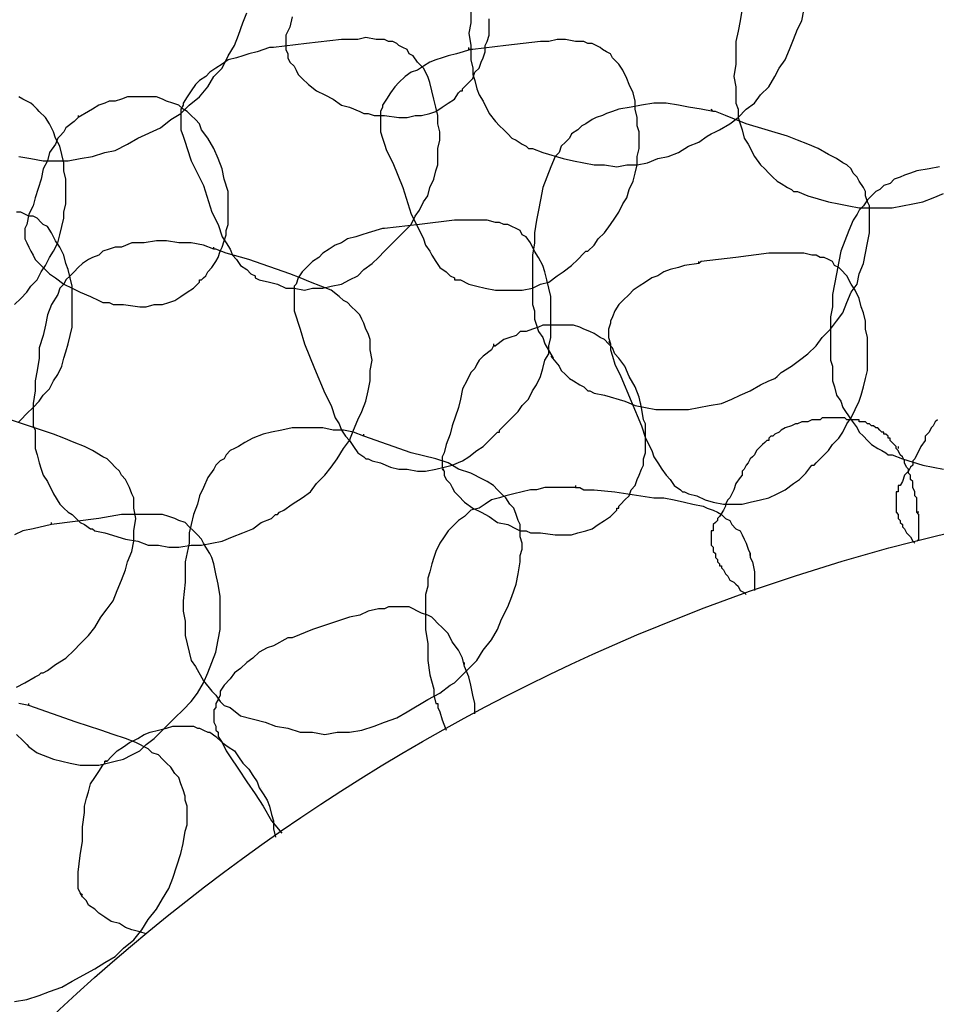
# Model space of a CAD drawing. Header units: millimetres. Extents: x 14 to 424, y 0 to 287.
# Tile 25 of 104: x 85 to 104, y 224 to 244. Entities that reach past the tile are written whole.
import ezdxf

# ---------------------------------------------------------------- set-up
doc = ezdxf.new("R2010")
doc.units = ezdxf.units.MM
doc.layers.add('PDF _0', color=7, linetype='Continuous')

msp = doc.modelspace()

# ---------------------------------------------------------------- linework, layer by layer
at = {"layer": 'PDF _0', "lineweight": 25}
for points in [[(94.593, 244.521), (94.593, 244.272), (94.551, 244.064), (94.593, 243.815), (94.593, 243.732), (94.593, 243.69), (94.593, 243.649), (94.593, 243.524), (94.634, 243.358), (94.634, 243.233), (94.676, 243.108), (94.718, 242.942), (94.759, 242.818), (94.842, 242.693), (94.967, 242.444), (95.091, 242.278), (95.175, 242.195), (95.258, 242.111), (95.341, 242.028), (95.424, 241.945), (95.507, 241.904), (95.632, 241.821), (95.715, 241.779), (95.756, 241.738), (95.839, 241.738), (96.047, 241.654), (96.462, 241.53), (96.67, 241.488), (96.878, 241.447), (97.086, 241.405), (97.293, 241.405), (97.542, 241.364), (97.75, 241.405), (97.958, 241.405), (98.166, 241.447), (98.373, 241.53), (98.581, 241.571), (98.789, 241.654), (98.996, 241.779), (99.204, 241.862), (99.37, 241.987), (99.453, 242.028), (99.537, 242.07), (99.62, 242.111), (99.827, 242.236), (99.994, 242.361), (100.16, 242.527), (100.326, 242.651), (100.45, 242.818), (100.617, 242.984), (100.741, 243.192), (100.824, 243.358), (100.949, 243.524), (101.032, 243.732), (101.115, 243.939), (101.198, 244.147), (101.281, 244.313), (101.323, 244.521)], [(100.077, 244.562), (100.035, 244.313), (99.994, 244.105), (99.952, 243.898), (99.952, 243.649), (99.952, 243.441), (99.91, 243.192), (99.952, 242.984), (99.952, 242.859), (99.952, 242.818), (99.952, 242.651), (99.994, 242.527), (99.994, 242.361), (100.035, 242.236), (100.077, 242.111), (100.118, 241.945), (100.201, 241.821), (100.326, 241.571), (100.45, 241.405), (100.534, 241.322), (100.617, 241.239), (100.7, 241.156), (100.783, 241.073), (100.866, 241.031), (100.991, 240.948), (101.074, 240.907), (101.115, 240.865), (101.198, 240.865), (101.406, 240.782), (101.821, 240.657), (102.029, 240.616), (102.237, 240.574), (102.445, 240.533), (102.652, 240.533), (102.902, 240.533), (103.109, 240.533), (103.317, 240.574), (103.525, 240.616), (103.732, 240.657), (103.94, 240.741), (104.148, 240.824)], [(85.454, 241.571), (85.703, 241.53), (85.952, 241.488), (86.201, 241.488), (86.451, 241.488), (86.7, 241.53), (86.949, 241.571), (87.198, 241.654), (87.406, 241.696), (87.655, 241.821), (87.863, 241.945), (88.32, 242.153), (88.528, 242.319), (88.735, 242.444), (88.819, 242.527), (88.902, 242.61), (89.109, 242.776), (89.275, 242.984), (89.4, 243.192), (89.566, 243.358), (89.691, 243.607), (89.816, 243.815), (89.899, 244.022), (89.982, 244.272), (90.065, 244.479)], [(90.979, 244.396), (90.937, 244.189), (90.854, 244.022), (90.854, 243.939), (90.854, 243.815), (90.854, 243.732), (90.896, 243.649), (90.896, 243.565), (90.937, 243.482), (91.02, 243.399), (91.062, 243.316), (91.103, 243.233), (91.186, 243.15), (91.311, 243.025), (91.477, 242.901), (91.643, 242.818), (91.81, 242.735), (91.976, 242.61), (92.142, 242.568), (92.35, 242.485), (92.433, 242.444), (92.516, 242.444), (92.64, 242.402), (92.682, 242.402), (92.724, 242.402), (92.765, 242.402), (92.848, 242.402), (93.139, 242.361), (93.305, 242.361), (93.471, 242.402), (93.596, 242.402), (93.762, 242.444), (93.887, 242.485), (94.011, 242.568), (94.136, 242.651), (94.261, 242.735), (94.344, 242.859), (94.385, 242.901), (94.427, 242.901), (94.427, 242.942), (94.468, 242.984), (94.551, 243.067), (94.634, 243.15), (94.676, 243.275), (94.759, 243.358), (94.801, 243.482), (94.842, 243.565), (94.884, 243.69), (94.884, 243.815), (94.925, 243.898), (94.967, 244.022), (94.967, 244.147), (94.967, 244.23), (94.967, 244.355)], [(94.593, 243.732), (94.302, 243.649), (94.136, 243.607), (94.011, 243.565), (93.887, 243.524), (93.762, 243.482), (93.637, 243.399), (93.513, 243.316), (93.388, 243.275), (93.264, 243.192), (93.139, 243.067), (93.056, 242.984), (92.973, 242.859), (92.89, 242.735), (92.807, 242.61), (92.807, 242.568), (92.765, 242.485), (92.765, 242.361), (92.765, 242.236), (92.765, 242.07), (92.807, 241.945), (92.848, 241.821), (92.89, 241.696), (93.014, 241.447), (93.222, 240.948), (93.388, 240.408), (93.513, 240.159), (93.637, 239.91), (93.679, 239.785), (93.762, 239.66), (93.804, 239.577), (93.887, 239.453), (93.97, 239.328), (94.094, 239.245), (94.178, 239.162), (94.261, 239.12), (94.261, 239.079), (94.385, 239.079), (94.551, 238.996), (94.718, 238.954), (94.884, 238.913), (95.091, 238.871), (95.258, 238.871), (95.465, 238.871), (95.632, 238.871), (95.839, 238.913), (96.005, 238.996), (96.172, 239.037), (96.338, 239.162), (96.462, 239.245), (96.629, 239.37), (96.753, 239.494), (96.878, 239.619), (96.919, 239.66), (96.961, 239.66), (97.086, 239.785), (97.169, 239.91), (97.293, 240.034), (97.418, 240.2), (97.501, 240.325), (97.584, 240.45), (97.667, 240.616), (97.75, 240.741), (97.792, 240.907), (97.875, 241.073), (97.916, 241.239), (97.958, 241.405), (97.958, 241.571), (97.999, 241.738), (97.999, 241.904), (97.999, 242.07), (97.958, 242.195), (97.958, 242.361), (97.916, 242.527), (97.916, 242.693), (97.875, 242.859), (97.792, 243.025), (97.75, 243.15), (97.667, 243.316), (97.584, 243.441), (97.459, 243.565), (97.418, 243.649), (97.335, 243.69), (97.252, 243.732), (97.21, 243.773), (97.127, 243.815), (97.044, 243.856), (96.961, 243.856), (96.878, 243.898), (96.712, 243.898), (96.504, 243.939), (96.338, 243.939), (96.172, 243.898), (96.005, 243.898), (95.299, 243.815), (94.634, 243.732), (94.593, 243.732), (94.551, 243.732), (94.551, 243.773)], [(85.37, 238.58), (85.495, 238.705), (85.62, 238.83), (85.703, 238.954), (85.827, 239.079), (85.911, 239.245), (85.994, 239.37), (86.077, 239.536), (86.16, 239.66), (86.243, 239.827), (86.284, 239.993), (86.326, 240.159), (86.367, 240.325), (86.367, 240.45), (86.409, 240.616), (86.409, 240.782), (86.409, 240.948), (86.409, 241.114), (86.367, 241.281), (86.367, 241.447), (86.326, 241.613), (86.284, 241.779), (86.201, 241.945), (86.16, 242.07), (86.077, 242.236), (85.994, 242.361), (85.869, 242.485), (85.827, 242.527), (85.744, 242.61), (85.703, 242.651), (85.62, 242.693), (85.537, 242.735), (85.454, 242.776)], [(86.658, 242.402), (86.658, 242.361), (86.575, 242.278), (86.409, 242.153), (86.367, 242.07), (86.284, 241.987), (86.243, 241.945), (86.201, 241.821), (86.077, 241.654), (86.035, 241.488), (85.952, 241.322), (85.911, 241.114), (85.786, 240.741), (85.744, 240.574), (85.661, 240.408), (85.62, 240.2), (85.578, 240.117), (85.578, 240.034), (85.578, 239.91), (85.62, 239.827), (85.661, 239.743), (85.703, 239.66), (85.744, 239.577), (85.786, 239.494), (85.869, 239.411), (85.911, 239.37), (86.077, 239.203), (86.201, 239.12), (86.367, 238.996), (86.534, 238.913), (86.7, 238.83), (86.908, 238.746), (87.074, 238.663), (87.157, 238.622), (87.281, 238.622), (87.365, 238.58), (87.406, 238.58), (87.448, 238.58), (87.489, 238.58), (87.572, 238.58), (87.905, 238.539), (88.029, 238.539), (88.195, 238.58), (88.362, 238.58), (88.486, 238.622), (88.611, 238.663), (88.735, 238.746), (88.86, 238.83), (88.985, 238.913), (89.109, 239.037), (89.109, 239.079), (89.151, 239.079), (89.192, 239.12), (89.234, 239.162), (89.275, 239.245), (89.359, 239.328), (89.442, 239.453), (89.483, 239.536), (89.525, 239.66), (89.566, 239.743), (89.608, 239.868), (89.649, 239.993), (89.649, 240.076), (89.691, 240.2), (89.691, 240.325), (89.691, 240.408), (89.691, 240.533), (89.691, 240.657), (89.691, 240.782), (89.691, 240.865), (89.608, 241.114), (89.566, 241.322), (89.483, 241.53), (89.4, 241.738), (89.275, 241.945), (89.151, 242.111), (89.109, 242.236), (89.026, 242.319), (88.943, 242.402), (88.86, 242.485), (88.777, 242.527), (88.694, 242.61), (88.569, 242.651), (88.445, 242.693), (88.362, 242.735), (88.237, 242.776), (88.112, 242.776), (87.988, 242.776), (87.863, 242.776), (87.78, 242.776), (87.655, 242.776), (87.531, 242.735), (87.406, 242.693), (87.281, 242.693), (87.198, 242.651), (87.074, 242.61), (86.949, 242.527), (86.866, 242.485), (86.658, 242.361)], [(99.495, 242.485), (99.246, 242.527), (98.996, 242.568), (98.789, 242.61), (98.54, 242.651), (98.29, 242.651), (98.041, 242.61), (97.833, 242.568), (97.584, 242.527), (97.459, 242.485), (97.335, 242.444), (97.252, 242.402), (97.127, 242.361), (97.044, 242.319), (96.919, 242.236), (96.836, 242.195), (96.753, 242.111), (96.629, 242.028), (96.587, 241.945), (96.504, 241.862), (96.421, 241.779), (96.379, 241.654), (96.296, 241.571), (96.213, 241.364), (96.13, 241.156), (96.047, 240.948), (96.005, 240.699), (95.964, 240.491), (95.922, 240.284), (95.881, 240.034), (95.881, 239.827), (95.839, 239.577), (95.839, 239.37), (95.839, 239.12), (95.839, 238.913), (95.839, 238.788), (95.839, 238.746), (95.839, 238.58), (95.881, 238.456), (95.881, 238.29), (95.922, 238.165), (95.964, 238.04), (96.047, 237.916), (96.088, 237.791), (96.255, 237.5)], [(96.213, 237.542), (96.379, 237.334), (96.421, 237.251), (96.504, 237.168), (96.587, 237.085), (96.67, 237.043), (96.795, 236.96), (96.878, 236.919), (96.961, 236.836), (97.002, 236.836), (97.086, 236.794), (97.293, 236.752), (97.709, 236.628), (97.916, 236.545), (98.124, 236.503), (98.332, 236.462), (98.54, 236.462), (98.789, 236.462), (98.996, 236.462), (99.204, 236.503), (99.412, 236.545), (99.661, 236.586), (99.869, 236.669), (100.035, 236.752), (100.243, 236.836), (100.45, 236.96), (100.617, 237.043), (100.741, 237.085), (100.783, 237.126), (100.866, 237.209), (101.074, 237.334), (101.24, 237.459), (101.406, 237.583), (101.572, 237.749), (101.697, 237.916), (101.863, 238.082), (101.988, 238.248), (102.112, 238.414), (102.195, 238.622), (102.278, 238.83), (102.403, 238.996), (102.445, 239.203), (102.528, 239.411), (102.569, 239.619), (102.611, 239.827), (102.652, 240.034), (102.652, 240.242), (102.652, 240.45), (102.652, 240.574), (102.611, 240.657), (102.569, 240.782), (102.569, 240.865), (102.528, 240.948), (102.445, 241.073), (102.403, 241.156), (102.32, 241.239), (102.278, 241.322), (102.195, 241.405), (102.112, 241.447), (101.988, 241.53), (101.821, 241.613), (101.614, 241.738), (101.406, 241.821), (101.198, 241.904), (100.991, 241.987), (100.16, 242.236), (99.744, 242.402), (99.537, 242.485), (99.495, 242.485), (99.453, 242.527)], [(104.065, 241.364), (103.857, 241.322), (103.608, 241.281), (103.483, 241.239), (103.358, 241.197), (103.275, 241.156), (103.151, 241.114), (103.068, 241.031), (102.943, 240.99), (102.86, 240.907), (102.777, 240.865), (102.694, 240.782), (102.611, 240.699), (102.528, 240.574), (102.445, 240.491), (102.403, 240.408), (102.32, 240.284), (102.237, 240.076), (102.154, 239.868), (102.071, 239.66), (102.029, 239.453), (101.988, 239.203), (101.946, 238.996), (101.904, 238.788), (101.904, 238.539), (101.863, 238.331), (101.863, 238.082), (101.863, 237.874), (101.863, 237.625), (101.863, 237.542), (101.863, 237.5), (101.863, 237.459), (101.904, 237.334), (101.904, 237.168), (101.904, 237.043), (101.946, 236.919), (101.988, 236.752), (102.071, 236.628), (102.112, 236.503), (102.278, 236.254), (102.403, 236.088), (102.445, 236.005), (102.528, 235.922), (102.611, 235.838), (102.694, 235.755), (102.818, 235.672), (102.902, 235.631), (102.985, 235.589), (103.026, 235.548), (103.109, 235.548), (103.317, 235.465), (103.732, 235.34), (103.94, 235.298), (104.148, 235.257)], [(85.454, 236.212), (85.495, 236.254), (85.62, 236.379), (85.744, 236.503), (85.869, 236.628), (85.952, 236.752), (86.077, 236.877), (86.16, 237.043), (86.243, 237.168), (86.326, 237.334), (86.367, 237.5), (86.409, 237.625), (86.451, 237.791), (86.492, 237.957), (86.534, 238.123), (86.534, 238.29), (86.534, 238.456), (86.534, 238.622), (86.534, 238.788), (86.534, 238.954), (86.492, 239.12), (86.451, 239.287), (86.409, 239.411), (86.367, 239.577), (86.284, 239.743), (86.201, 239.868), (86.118, 240.034), (86.035, 240.159), (85.952, 240.2), (85.911, 240.242), (85.827, 240.325), (85.744, 240.367), (85.661, 240.367), (85.578, 240.408), (85.495, 240.45), (85.412, 240.45)], [(89.4, 239.702), (89.192, 239.785), (88.943, 239.827), (88.694, 239.827), (88.445, 239.868), (88.237, 239.868), (87.988, 239.827), (87.738, 239.827), (87.531, 239.743), (87.406, 239.743), (87.281, 239.702), (87.157, 239.66), (87.074, 239.577), (86.949, 239.536), (86.866, 239.494), (86.741, 239.411), (86.658, 239.328), (86.575, 239.245), (86.492, 239.162), (86.409, 239.079), (86.367, 238.996), (86.284, 238.913), (86.243, 238.788), (86.118, 238.58), (86.035, 238.373), (85.994, 238.165), (85.952, 237.957), (85.869, 237.708), (85.869, 237.5), (85.827, 237.251), (85.786, 237.043), (85.786, 236.836), (85.744, 236.586), (85.744, 236.379), (85.744, 236.129), (85.786, 236.046), (85.786, 236.005), (85.786, 235.963), (85.786, 235.838), (85.786, 235.672), (85.827, 235.548), (85.869, 235.382), (85.911, 235.257), (85.952, 235.132), (86.035, 235.008), (86.16, 234.758), (86.284, 234.551), (86.367, 234.468), (86.451, 234.384), (86.534, 234.343), (86.617, 234.26), (86.7, 234.177), (86.783, 234.135), (86.908, 234.052), (86.949, 234.052), (86.991, 234.011), (87.198, 233.969), (87.614, 233.844), (87.863, 233.803), (88.071, 233.72), (88.278, 233.72), (88.486, 233.678), (88.694, 233.678), (88.943, 233.72), (89.151, 233.72), (89.359, 233.761), (89.566, 233.803), (89.774, 233.886), (89.982, 233.969), (90.189, 234.052), (90.356, 234.177), (90.563, 234.26), (90.646, 234.343), (90.688, 234.343), (90.729, 234.384), (90.813, 234.426), (90.979, 234.551), (91.186, 234.675), (91.353, 234.8), (91.477, 234.966), (91.643, 235.132), (91.768, 235.298), (91.893, 235.465), (92.017, 235.672), (92.142, 235.838), (92.225, 236.046), (92.308, 236.254), (92.391, 236.42), (92.474, 236.628), (92.516, 236.836), (92.557, 237.043), (92.557, 237.251), (92.599, 237.459), (92.557, 237.666), (92.557, 237.791), (92.557, 237.874), (92.516, 237.999), (92.474, 238.082), (92.433, 238.206), (92.391, 238.29), (92.35, 238.373), (92.267, 238.456), (92.183, 238.539), (92.1, 238.622), (92.017, 238.663), (91.934, 238.746), (91.768, 238.871), (91.56, 238.954), (91.353, 239.037), (91.145, 239.12), (90.937, 239.203), (90.106, 239.494), (89.649, 239.619), (89.442, 239.702), (89.4, 239.702), (89.4, 239.743)], [(99.204, 239.411), (98.913, 239.37), (98.789, 239.328), (98.623, 239.287), (98.498, 239.245), (98.373, 239.162), (98.249, 239.12), (98.124, 239.037), (97.999, 238.954), (97.875, 238.871), (97.792, 238.788), (97.667, 238.663), (97.584, 238.58), (97.501, 238.456), (97.459, 238.331), (97.418, 238.248), (97.418, 238.206), (97.376, 238.082), (97.376, 237.916), (97.418, 237.791), (97.418, 237.666), (97.459, 237.542), (97.501, 237.376), (97.626, 237.126), (97.833, 236.628), (98.041, 236.129), (98.124, 235.88), (98.249, 235.631), (98.29, 235.506), (98.373, 235.382), (98.456, 235.257), (98.54, 235.132), (98.623, 235.049), (98.706, 234.925), (98.83, 234.841), (98.872, 234.8), (98.913, 234.8), (98.996, 234.758), (99.163, 234.717), (99.329, 234.634), (99.495, 234.592), (99.703, 234.551), (99.869, 234.551), (100.077, 234.551), (100.243, 234.592), (100.45, 234.634), (100.617, 234.675), (100.783, 234.758), (100.949, 234.841), (101.115, 234.966), (101.24, 235.049), (101.364, 235.174), (101.489, 235.34), (101.531, 235.34), (101.572, 235.382), (101.697, 235.506), (101.821, 235.631), (101.904, 235.755), (102.029, 235.88), (102.112, 236.005), (102.195, 236.171), (102.278, 236.295), (102.361, 236.462), (102.445, 236.628), (102.486, 236.752), (102.528, 236.919), (102.569, 237.085), (102.611, 237.251), (102.611, 237.417), (102.611, 237.583), (102.611, 237.749), (102.611, 237.916), (102.569, 238.082), (102.569, 238.248), (102.528, 238.414), (102.486, 238.539), (102.445, 238.705), (102.361, 238.871), (102.278, 238.996), (102.195, 239.162), (102.071, 239.287), (102.029, 239.328), (101.946, 239.37), (101.904, 239.453), (101.821, 239.494), (101.738, 239.536), (101.655, 239.536), (101.572, 239.577), (101.489, 239.577), (101.323, 239.619), (101.157, 239.619), (100.991, 239.619), (100.783, 239.619), (100.617, 239.619), (99.952, 239.536), (99.246, 239.453), (99.204, 239.411), (99.204, 239.453)], [(95.05, 237.791), (95.05, 237.749), (95.091, 237.749), (95.05, 237.749), (95.008, 237.666), (94.842, 237.542), (94.759, 237.459), (94.718, 237.376), (94.676, 237.292), (94.593, 237.209), (94.51, 237.043), (94.427, 236.877), (94.385, 236.669), (94.344, 236.503), (94.219, 236.129), (94.178, 235.963), (94.094, 235.755), (94.053, 235.589), (94.011, 235.506), (94.011, 235.382), (94.011, 235.298), (94.053, 235.215), (94.053, 235.132), (94.094, 235.049), (94.178, 234.966), (94.219, 234.883), (94.261, 234.8), (94.344, 234.717), (94.468, 234.592), (94.634, 234.468), (94.801, 234.384), (94.967, 234.301), (95.133, 234.177), (95.341, 234.135), (95.507, 234.052), (95.59, 234.011), (95.715, 234.011), (95.798, 233.969), (95.839, 233.969), (95.881, 233.969), (95.922, 233.969), (96.005, 233.969), (96.296, 233.928), (96.462, 233.928), (96.629, 233.928), (96.753, 233.969), (96.919, 234.011), (97.044, 234.052), (97.169, 234.135), (97.293, 234.218), (97.418, 234.301), (97.542, 234.426), (97.542, 234.468), (97.584, 234.468), (97.584, 234.509), (97.626, 234.551), (97.709, 234.634), (97.792, 234.717), (97.833, 234.841), (97.916, 234.925), (97.958, 235.049), (97.999, 235.132), (98.041, 235.257), (98.083, 235.34), (98.083, 235.465), (98.124, 235.589), (98.124, 235.714), (98.124, 235.797), (98.124, 235.922), (98.124, 236.046), (98.124, 236.171), (98.083, 236.254), (98.041, 236.503), (97.999, 236.711), (97.916, 236.919), (97.792, 237.126), (97.709, 237.334), (97.584, 237.5), (97.501, 237.583), (97.459, 237.708), (97.376, 237.791), (97.293, 237.874), (97.21, 237.916), (97.086, 237.999), (97.002, 238.04), (96.878, 238.082), (96.795, 238.123), (96.67, 238.165), (96.545, 238.165), (96.421, 238.165), (96.296, 238.165), (96.172, 238.165), (96.047, 238.165), (95.964, 238.123), (95.839, 238.082), (95.715, 238.04), (95.59, 238.04), (95.507, 237.957), (95.382, 237.916), (95.258, 237.874), (95.091, 237.749)], [(97.376, 237.833), (97.418, 237.791)], [(98.041, 236.586), (98.041, 236.586)], [(85.412, 230.853), (85.578, 230.936), (85.786, 231.061), (85.869, 231.103), (85.911, 231.144), (85.952, 231.144), (86.035, 231.186), (86.201, 231.31), (86.409, 231.435), (86.575, 231.601), (86.7, 231.726), (86.866, 231.892), (86.991, 232.058), (87.115, 232.266), (87.24, 232.432), (87.365, 232.598), (87.448, 232.806), (87.531, 233.014), (87.614, 233.221), (87.655, 233.387), (87.738, 233.595), (87.78, 233.803), (87.78, 234.011), (87.821, 234.26), (87.78, 234.468), (87.78, 234.551), (87.78, 234.675), (87.738, 234.758), (87.697, 234.883), (87.655, 234.966), (87.614, 235.049), (87.531, 235.132), (87.489, 235.215), (87.406, 235.298), (87.323, 235.382), (87.24, 235.465), (87.157, 235.506), (86.949, 235.631), (86.783, 235.714), (86.575, 235.797), (86.367, 235.88), (86.16, 235.963), (85.287, 236.254)], [(103.608, 233.803), (103.649, 233.844), (103.649, 233.928), (103.649, 233.969), (103.649, 234.052), (103.649, 234.135), (103.649, 234.177), (103.649, 234.26), (103.649, 234.343), (103.608, 234.384), (103.608, 234.468), (103.608, 234.509), (103.608, 234.592), (103.608, 234.675), (103.566, 234.717), (103.566, 234.8), (103.525, 234.883), (103.525, 234.925), (103.525, 235.008), (103.483, 235.049), (103.483, 235.132), (103.442, 235.174), (103.442, 235.257), (103.4, 235.298), (103.358, 235.382), (103.358, 235.423), (103.317, 235.506), (103.275, 235.548), (103.234, 235.631), (103.192, 235.672), (103.192, 235.714), (103.151, 235.755), (103.109, 235.797), (103.068, 235.838), (103.068, 235.88), (103.026, 235.88), (103.026, 235.922), (102.985, 235.963), (102.943, 235.963), (102.943, 236.005), (102.902, 236.005), (102.86, 236.046), (102.818, 236.088), (102.777, 236.088), (102.735, 236.129), (102.694, 236.129), (102.652, 236.171), (102.611, 236.171), (102.569, 236.212), (102.528, 236.212), (102.486, 236.212), (102.445, 236.212), (102.445, 236.254), (102.403, 236.254), (102.361, 236.254), (102.32, 236.254), (102.278, 236.254), (102.237, 236.254), (102.195, 236.254), (102.154, 236.295), (102.071, 236.295), (101.988, 236.295), (101.946, 236.295), (101.863, 236.295), (101.78, 236.295), (101.697, 236.295), (101.655, 236.254), (101.572, 236.254), (101.489, 236.254), (101.406, 236.212), (101.364, 236.212), (101.281, 236.212), (101.198, 236.171), (101.157, 236.171), (101.074, 236.129), (100.949, 236.088), (100.866, 236.046), (100.824, 236.005), (100.741, 235.963), (100.7, 235.922), (100.658, 235.922), (100.617, 235.88), (100.617, 235.838), (100.575, 235.838), (100.534, 235.797), (100.492, 235.755), (100.45, 235.714), (100.409, 235.672), (100.367, 235.631), (100.326, 235.548), (100.284, 235.506), (100.243, 235.465), (100.201, 235.382), (100.16, 235.34), (100.118, 235.257), (100.077, 235.215), (100.077, 235.132), (100.035, 235.091), (99.952, 234.966), (99.91, 234.841), (99.827, 234.675), (99.786, 234.634), (99.744, 234.551), (99.744, 234.509), (99.703, 234.426), (99.62, 234.301), (99.578, 234.26), (99.578, 234.218), (99.537, 234.177), (99.495, 234.135), (99.495, 234.094), (99.495, 234.052), (99.495, 234.011), (99.453, 234.011), (99.453, 233.969), (99.453, 233.928), (99.453, 233.886), (99.453, 233.844), (99.453, 233.803), (99.453, 233.761), (99.453, 233.72), (99.495, 233.678), (99.495, 233.637), (99.495, 233.595), (99.537, 233.554), (99.537, 233.512), (99.537, 233.471), (99.578, 233.429), (99.578, 233.387), (99.62, 233.346), (99.62, 233.304), (99.661, 233.304), (99.661, 233.263), (99.703, 233.221), (99.744, 233.138), (99.786, 233.097), (99.827, 233.014), (99.91, 232.972), (99.952, 232.93), (99.994, 232.889), (100.035, 232.806), (100.118, 232.764), (100.16, 232.723)], [(104.023, 236.254), (103.982, 236.212), (103.94, 236.129), (103.899, 236.088), (103.857, 236.005), (103.815, 235.963), (103.774, 235.922), (103.774, 235.838), (103.691, 235.714), (103.566, 235.465), (103.525, 235.423), (103.525, 235.34), (103.483, 235.298), (103.442, 235.215), (103.358, 235.132), (103.317, 235.008), (103.275, 234.925), (103.234, 234.925), (103.234, 234.883), (103.234, 234.841), (103.234, 234.8), (103.192, 234.8), (103.192, 234.758), (103.192, 234.717), (103.192, 234.675), (103.192, 234.634), (103.192, 234.592), (103.192, 234.551), (103.192, 234.509), (103.192, 234.468), (103.192, 234.426), (103.192, 234.384), (103.234, 234.343), (103.234, 234.301), (103.234, 234.26), (103.275, 234.218), (103.275, 234.177), (103.317, 234.135), (103.317, 234.094), (103.358, 234.052), (103.4, 233.969), (103.442, 233.928), (103.483, 233.886), (103.525, 233.803), (103.566, 233.761)], [(92.433, 235.922), (92.225, 236.005), (92.017, 236.046), (91.81, 236.046), (91.602, 236.088), (91.394, 236.088), (91.186, 236.088), (90.979, 236.088), (90.771, 236.046), (90.563, 236.005), (90.397, 235.963), (90.189, 235.88), (90.023, 235.797), (89.899, 235.714), (89.816, 235.672), (89.732, 235.631), (89.649, 235.548), (89.608, 235.465), (89.525, 235.423), (89.442, 235.34), (89.4, 235.257), (89.275, 235.091), (89.192, 234.883), (89.109, 234.717), (89.068, 234.551), (88.985, 234.343), (88.943, 234.135), (88.902, 233.969), (88.902, 233.761), (88.819, 233.387), (88.819, 232.972), (88.777, 232.598), (88.777, 232.39), (88.819, 232.183), (88.819, 231.892), (88.86, 231.726), (88.902, 231.56), (88.943, 231.393), (89.026, 231.269), (89.192, 230.978), (89.359, 230.77), (89.442, 230.687), (89.525, 230.563), (89.608, 230.479), (89.732, 230.438), (89.94, 230.272), (90.439, 230.147), (90.646, 230.064), (90.896, 230.022), (91.145, 229.939), (91.394, 229.939), (91.643, 229.898), (91.893, 229.939), (92.142, 229.939), (92.391, 229.981), (92.64, 230.064), (92.848, 230.147), (93.097, 230.23), (93.305, 230.355), (93.721, 230.604), (93.97, 230.729), (94.178, 230.895), (94.261, 230.936), (94.344, 231.02), (94.551, 231.227), (94.718, 231.393), (94.842, 231.601), (95.008, 231.809), (95.133, 232.017), (95.216, 232.224), (95.341, 232.474), (95.424, 232.681), (95.507, 232.93), (95.548, 233.138), (95.59, 233.387), (95.59, 233.512), (95.632, 233.637), (95.632, 233.761), (95.59, 233.886), (95.59, 234.011), (95.59, 234.135), (95.548, 234.218), (95.507, 234.343), (95.465, 234.468), (95.382, 234.551), (95.299, 234.675), (95.216, 234.758), (95.133, 234.841), (95.05, 234.925), (94.925, 235.008), (94.842, 235.049), (94.593, 235.174), (94.344, 235.257), (94.136, 235.382), (93.887, 235.465), (93.388, 235.589), (92.433, 235.922), (92.433, 235.963)], [(103.234, 235.714), (103.234, 235.672)], [(94.011, 235.257), (94.053, 235.215)], [(96.712, 234.883), (96.421, 234.883), (96.255, 234.883), (96.088, 234.883), (95.922, 234.841), (95.798, 234.841), (95.632, 234.8), (95.465, 234.758), (95.299, 234.717), (95.175, 234.675), (95.008, 234.634), (94.884, 234.551), (94.759, 234.468), (94.593, 234.426), (94.468, 234.301), (94.344, 234.218), (94.261, 234.135), (94.136, 234.011), (94.053, 233.886), (93.97, 233.761), (93.887, 233.595), (93.845, 233.471), (93.804, 233.346), (93.762, 233.18), (93.721, 233.055), (93.721, 232.889), (93.679, 232.723), (93.679, 232.598), (93.679, 232.432), (93.679, 232.307), (93.679, 232.017), (93.721, 231.726), (93.721, 231.393), (93.762, 231.103), (93.845, 230.812), (93.845, 230.687), (93.887, 230.521), (93.928, 230.521), (93.928, 230.479), (93.928, 230.438), (93.97, 230.355), (94.011, 230.189), (94.094, 229.981)], [(96.712, 234.925), (96.712, 234.883), (96.753, 234.883), (96.795, 234.883), (96.878, 234.841), (97.086, 234.841), (97.501, 234.8), (98.29, 234.675), (98.498, 234.675), (98.706, 234.634), (98.913, 234.592), (99.08, 234.551), (99.287, 234.509), (99.37, 234.468), (99.495, 234.426), (99.578, 234.384), (99.661, 234.343), (99.744, 234.26), (99.827, 234.218), (99.869, 234.135), (99.952, 234.052), (100.035, 234.011), (100.077, 233.928), (100.118, 233.844), (100.16, 233.761), (100.201, 233.637), (100.243, 233.554), (100.243, 233.471), (100.284, 233.387), (100.326, 233.18), (100.326, 232.972), (100.326, 232.806)], [(103.649, 234.384), (103.608, 234.384)], [(85.412, 229.898), (85.537, 229.773), (85.62, 229.69), (85.661, 229.649), (85.827, 229.524), (86.16, 229.399), (86.326, 229.358), (86.492, 229.316), (86.7, 229.275), (86.866, 229.275), (87.074, 229.275), (87.24, 229.316), (87.406, 229.358), (87.572, 229.399), (87.738, 229.482), (87.905, 229.566), (88.029, 229.69), (88.195, 229.815), (88.445, 230.064), (88.611, 230.23), (88.777, 230.396), (88.943, 230.563), (89.068, 230.729), (89.192, 230.936), (89.275, 231.144), (89.359, 231.352), (89.442, 231.56), (89.483, 231.809), (89.525, 232.017), (89.525, 232.224), (89.525, 232.474), (89.525, 232.681), (89.483, 232.93), (89.442, 233.138), (89.4, 233.346), (89.359, 233.471), (89.317, 233.554), (89.234, 233.678), (89.192, 233.761), (89.151, 233.844), (89.068, 233.928), (88.985, 234.011), (88.902, 234.094), (88.819, 234.177), (88.694, 234.218), (88.611, 234.26), (88.486, 234.301), (88.362, 234.343), (88.237, 234.343), (88.112, 234.343), (88.029, 234.343), (87.78, 234.343), (87.531, 234.343), (87.074, 234.26), (86.118, 234.135), (86.118, 234.177)], [(86.118, 234.135), (85.744, 234.052), (85.537, 234.011), (85.37, 233.928)], [(95.59, 233.886), (95.59, 233.886)], [(99.453, 233.803), (99.453, 233.761)], [(100.243, 233.512), (100.243, 233.554)], [(89.483, 232.93), (89.483, 232.93)], [(94.676, 230.313), (94.676, 230.521), (94.634, 230.687), (94.593, 230.895), (94.551, 231.061), (94.468, 231.269), (94.427, 231.435), (94.344, 231.601), (94.219, 231.767), (94.136, 231.933), (94.053, 232.017), (94.011, 232.058), (93.928, 232.141), (93.845, 232.224), (93.804, 232.266), (93.721, 232.307), (93.596, 232.349), (93.513, 232.39), (93.43, 232.432), (93.347, 232.474), (93.222, 232.474), (93.139, 232.474), (93.014, 232.474), (92.931, 232.474), (92.848, 232.432), (92.724, 232.432), (92.516, 232.39), (92.35, 232.307), (92.142, 232.266), (91.394, 232.017), (90.979, 231.85), (90.937, 231.85), (90.896, 231.85), (90.605, 231.684), (90.48, 231.643), (90.314, 231.56), (90.189, 231.435), (90.065, 231.352), (89.94, 231.227), (89.816, 231.144), (89.732, 231.02), (89.608, 230.895), (89.525, 230.77), (89.525, 230.687), (89.483, 230.604), (89.442, 230.521), (89.442, 230.438), (89.4, 230.396), (89.4, 230.313), (89.4, 230.23), (89.4, 230.147), (89.442, 230.064), (89.442, 229.981), (89.483, 229.939), (89.483, 229.856), (89.566, 229.732), (89.649, 229.566), (89.732, 229.441), (89.899, 229.192), (90.065, 228.942), (90.231, 228.693), (90.397, 228.444), (90.563, 228.153), (90.771, 227.904)], [(94.468, 231.31), (94.468, 231.352)], [(85.37, 224.497), (85.62, 224.539), (85.869, 224.622), (86.077, 224.705), (86.326, 224.788), (86.534, 224.913), (86.991, 225.162), (87.198, 225.287), (87.406, 225.411), (87.489, 225.494), (87.572, 225.577), (87.78, 225.744), (87.946, 225.951), (88.071, 226.159), (88.237, 226.367), (88.362, 226.574), (88.486, 226.782), (88.569, 226.99), (88.652, 227.239), (88.735, 227.488), (88.777, 227.696), (88.819, 227.945), (88.86, 228.07), (88.86, 228.195), (88.86, 228.319), (88.86, 228.444), (88.819, 228.568), (88.819, 228.652), (88.777, 228.776), (88.735, 228.901), (88.694, 229.025), (88.611, 229.109), (88.528, 229.233), (88.445, 229.316), (88.362, 229.399), (88.278, 229.482), (88.154, 229.524), (88.071, 229.607), (87.821, 229.732), (87.614, 229.815), (87.365, 229.898), (87.115, 229.981), (86.617, 230.147), (85.661, 230.479), (85.661, 230.521)], [(85.661, 230.479), (85.454, 230.521)], [(87.24, 229.358), (87.323, 229.441), (87.448, 229.566), (87.572, 229.649), (87.697, 229.732), (87.863, 229.815), (87.988, 229.898), (88.112, 229.939), (88.278, 229.981), (88.445, 230.022), (88.569, 230.064), (88.652, 230.064), (88.735, 230.064), (88.819, 230.064), (88.902, 230.064), (88.985, 230.064), (89.068, 230.022), (89.109, 230.022), (89.192, 229.981), (89.275, 229.939), (89.317, 229.939), (89.442, 229.856), (89.566, 229.732), (89.691, 229.649), (89.816, 229.566), (89.899, 229.441), (89.982, 229.316), (90.106, 229.192), (90.189, 229.067), (90.273, 228.942), (90.314, 228.818), (90.397, 228.693), (90.48, 228.568), (90.522, 228.444), (90.563, 228.278), (90.605, 228.153), (90.605, 227.987), (90.646, 227.821)], [(89.483, 229.898), (89.483, 229.856)], [(88.029, 225.868), (87.905, 225.91), (87.738, 225.951), (87.614, 225.993), (87.489, 226.076), (87.323, 226.117), (87.198, 226.201), (87.074, 226.284), (86.991, 226.367), (86.866, 226.45), (86.824, 226.533), (86.783, 226.574), (86.741, 226.616), (86.7, 226.699), (86.658, 226.782), (86.658, 226.824), (86.658, 226.907), (86.658, 226.99), (86.658, 227.073), (86.658, 227.114), (86.7, 227.447), (86.741, 227.738), (86.741, 228.028), (86.783, 228.319), (86.783, 228.444), (86.824, 228.61), (86.866, 228.735), (86.908, 228.901), (86.991, 229.025), (87.074, 229.15), (87.157, 229.275), (87.198, 229.316), (87.198, 229.358), (87.24, 229.358), (87.198, 229.358)], [(90.356, 228.818), (90.356, 228.818)], [(88.86, 228.402), (88.86, 228.444)], [(86.7, 226.699), (86.741, 226.658)]]:
    msp.add_lwpolyline(points, dxfattribs=at)
for points in [[(90.522, 243.773), (90.273, 243.69), (90.106, 243.649), (89.982, 243.607), (89.857, 243.565), (89.691, 243.524), (89.566, 243.441), (89.442, 243.358), (89.317, 243.275), (89.234, 243.192), (89.109, 243.108), (89.026, 243.025), (88.943, 242.901), (88.86, 242.776), (88.777, 242.651), (88.777, 242.61), (88.735, 242.527), (88.735, 242.402), (88.735, 242.278), (88.735, 242.111), (88.777, 241.987), (88.819, 241.862), (88.86, 241.738), (88.943, 241.488), (89.192, 240.99), (89.359, 240.45), (89.483, 240.2), (89.566, 239.951), (89.649, 239.827), (89.732, 239.702), (89.774, 239.577), (89.857, 239.494), (89.94, 239.37), (90.065, 239.287), (90.148, 239.203), (90.231, 239.162), (90.231, 239.12), (90.314, 239.079), (90.522, 239.037), (90.688, 238.996), (90.854, 238.913), (91.02, 238.913), (91.228, 238.871), (91.394, 238.913), (91.602, 238.913), (91.768, 238.954), (91.976, 238.996), (92.142, 239.079), (92.308, 239.162), (92.433, 239.287), (92.599, 239.411), (92.724, 239.536), (92.848, 239.66), (92.89, 239.702), (93.014, 239.827), (93.139, 239.951), (93.264, 240.076), (93.388, 240.2), (93.471, 240.367), (93.554, 240.491), (93.637, 240.657), (93.721, 240.782), (93.762, 240.948), (93.845, 241.114), (93.887, 241.281), (93.928, 241.405), (93.928, 241.571), (93.928, 241.738), (93.97, 241.904), (93.97, 242.07), (93.928, 242.236), (93.928, 242.402), (93.887, 242.568), (93.845, 242.735), (93.804, 242.901), (93.762, 243.067), (93.721, 243.192), (93.637, 243.358), (93.513, 243.482), (93.43, 243.607), (93.347, 243.649), (93.305, 243.732), (93.222, 243.773), (93.139, 243.815), (93.097, 243.856), (93.014, 243.898), (92.931, 243.898), (92.848, 243.939), (92.682, 243.939), (92.474, 243.981), (92.308, 243.939), (92.142, 243.939), (91.976, 243.939), (91.27, 243.856), (90.605, 243.773), (90.563, 243.773)], [(92.807, 240.117), (92.516, 240.034), (92.391, 239.993), (92.267, 239.951), (92.1, 239.91), (91.976, 239.827), (91.851, 239.785), (91.727, 239.702), (91.602, 239.619), (91.519, 239.536), (91.394, 239.453), (91.311, 239.37), (91.186, 239.245), (91.103, 239.12), (91.062, 238.996), (91.02, 238.954), (91.02, 238.871), (91.02, 238.746), (91.02, 238.58), (91.02, 238.456), (91.062, 238.331), (91.103, 238.206), (91.145, 238.082), (91.228, 237.791), (91.436, 237.292), (91.643, 236.794), (91.768, 236.545), (91.851, 236.295), (91.934, 236.171), (91.976, 236.046), (92.059, 235.922), (92.142, 235.838), (92.225, 235.714), (92.308, 235.589), (92.433, 235.506), (92.474, 235.465), (92.516, 235.465), (92.599, 235.423), (92.765, 235.382), (92.973, 235.298), (93.139, 235.257), (93.305, 235.257), (93.513, 235.215), (93.679, 235.215), (93.887, 235.257), (94.053, 235.298), (94.219, 235.34), (94.427, 235.423), (94.551, 235.506), (94.718, 235.631), (94.842, 235.714), (95.008, 235.88), (95.133, 236.005), (95.175, 236.005), (95.175, 236.046), (95.299, 236.171), (95.424, 236.295), (95.548, 236.42), (95.632, 236.545), (95.756, 236.669), (95.839, 236.836), (95.922, 236.96), (96.005, 237.126), (96.047, 237.292), (96.088, 237.459), (96.172, 237.583), (96.172, 237.749), (96.213, 237.916), (96.213, 238.082), (96.213, 238.248), (96.213, 238.414), (96.213, 238.58), (96.213, 238.746), (96.172, 238.913), (96.13, 239.079), (96.088, 239.245), (96.047, 239.37), (95.964, 239.536), (95.881, 239.66), (95.798, 239.827), (95.715, 239.951), (95.632, 239.993), (95.59, 240.076), (95.507, 240.117), (95.424, 240.159), (95.341, 240.2), (95.258, 240.2), (95.175, 240.242), (95.091, 240.242), (94.925, 240.284), (94.759, 240.284), (94.593, 240.284), (94.427, 240.284), (94.261, 240.284), (93.554, 240.2), (92.848, 240.117)]]:
    msp.add_lwpolyline(points, close=True, dxfattribs=at)
msp.add_circle((113.516, 195.064), 39.985, dxfattribs=at)

doc.saveas('drawing.dxf')
